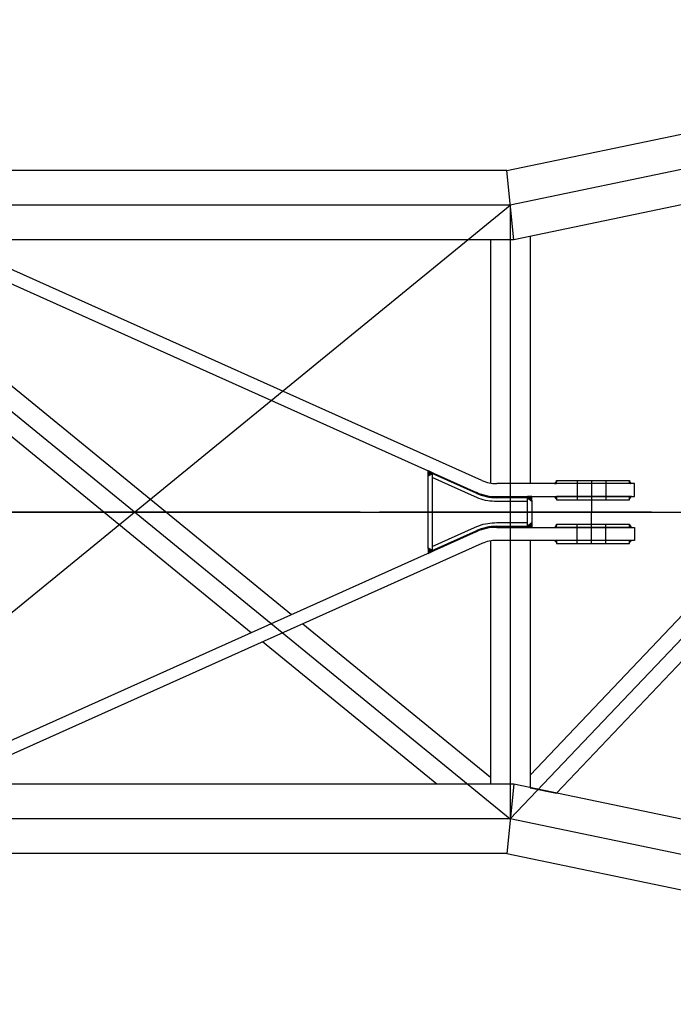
# Model space of a CAD drawing. Extents: x 2355 to 145802, y 9919 to 95870.
# Tile 12 of 60: x 42848 to 44104, y 20764 to 22657. Entities that reach past the tile are written whole.
import ezdxf

# ---------------------------------------------------------------- set-up
doc = ezdxf.new("R2010")
doc.units = 0
doc.header["$LTSCALE"] = 87.5
doc.linetypes.add('CENTER', pattern=[50.5, 30, -9, 2.5, -9])
doc.linetypes.add('HIDDEN', pattern=[12.6, 8.4, -4.2])
doc.layers.add('11', color=7, linetype='CONTINUOUS')

# ---------------------------------------------------------------- blocks, each defined once
blk = doc.blocks.new('*G134')
at = {"layer": '11', "color": 7, "linetype": 'CONTINUOUS'}
for p, q in [((43784.2, 22367.1), (45180.4, 22657.1)), ((45194, 22524.1), (43797.9, 22234.1)), ((43879.7, 21170.1), (45158.6, 22516.7)), ((45055, 22495.2), (43829.1, 21204.4)), ((43784.3, 22367.1), (42456.7, 22367.1)), ((43797.9, 22234.1), (43784.2, 22367.1)), ((43797.8, 22234.1), (42456.7, 22234.1)), ((43753, 22234.1), (43753, 21766.2)), ((43829.1, 22240.5), (43829.1, 21765.1)), ((43736.4, 21771.2), (42769.2, 22204.8)), ((42758.9, 22182), (43726.2, 21748.4)), ((42798.8, 21980.7), (43370.6, 21513.4)), ((43292.9, 21478.6), (42798.8, 21882.4)), ((43633, 21790.2), (43641, 21786.6)), ((43633, 21780.3), (43633, 21790.2)), ((43633, 21788.9), (43633, 21789.8)), ((43634.4, 21789.6), (43633, 21788.2)), ((43633, 21787.5), (43634.9, 21789.4)), ((43635.4, 21789.1), (43633, 21786.8)), ((43633, 21786.1), (43635.9, 21788.9)), ((43636.4, 21788.7), (43633, 21785.4)), ((43633, 21784.7), (43636.8, 21788.5)), ((43633.4, 21790), (43633.4, 21789.6)), ((43637.3, 21788.3), (43633, 21784)), ((43633, 21783.3), (43637.8, 21788)), ((43638.3, 21787.8), (43633, 21782.6)), ((43633, 21781.9), (43638.8, 21787.6)), ((43639.3, 21787.4), (43633, 21781.1)), ((43633, 21780.4), (43639.8, 21787.2)), ((43641, 21784.4), (43633, 21780.3)), ((43633, 21780.3), (43641, 21784.4)), ((43633, 21640.9), (43633, 21780.3)), ((43640.3, 21786.9), (43634.1, 21780.8)), ((43635.6, 21781.6), (43640.7, 21786.7)), ((43641, 21786.3), (43637.1, 21782.3)), ((43638.5, 21783.1), (43641, 21785.6)), ((43641, 21784.9), (43640, 21783.8)), ((43641, 21786.6), (43641, 21784.4)), ((43725.4, 21746.6), (43641, 21784.4)), ((43641, 21784.4), (43641, 21636.8)), ((43641, 21784.4), (43641, 21636.8)), ((43722.5, 21740.2), (43641, 21776.7)), ((43641, 21776.7), (43641, 21644.5)), ((43879.9, 21765.1), (43879.9, 21771.1)), ((43879.9, 21771.1), (44019.9, 21771.1)), ((44019.9, 21771.1), (44019.9, 21765.1)), ((43947.4, 21765.1), (43765.1, 21765.1)), ((43879.9, 21769.3), (43875.7, 21765.1)), ((43875.7, 21765.1), (43879.9, 21765.1)), ((43875.9, 21765.3), (43875.9, 21765.1)), ((43876.4, 21765.8), (43876.4, 21765.1)), ((43876.6, 21765.1), (43876.6, 21765.6)), ((43877.7, 21765.1), (43876.7, 21766.1)), ((43877, 21766.4), (43878.2, 21765.1)), ((43878.7, 21765.1), (43877.2, 21766.6)), ((43877.5, 21766.9), (43879.3, 21765.1)), ((43879.8, 21765.1), (43877.7, 21767.2)), ((43878, 21767.4), (43879.9, 21765.5)), ((43879.9, 21766), (43878.3, 21767.7)), ((43878.5, 21768), (43879.9, 21766.6)), ((43879.9, 21767.1), (43878.8, 21768.2)), ((43879.1, 21768.5), (43879.1, 21767.6)), ((43879.6, 21769), (43879.6, 21768.7)), ((43879.9, 21769.2), (43879.9, 21769.3)), ((43879.9, 21765.1), (43879.9, 21769.3)), ((43879.9, 21768.2), (43879.9, 21768.8)), ((44019.9, 21765.1), (43879.9, 21765.1)), ((44029.5, 21765.1), (43947.4, 21765.1)), ((44019.9, 21769.2), (44019.9, 21769.3)), ((44019.9, 21765.1), (44019.9, 21769.3)), ((44019.9, 21769.3), (44024.2, 21765.1)), ((44019.9, 21768.2), (44019.9, 21768.8)), ((44019.9, 21767.1), (44021.1, 21768.2)), ((44021.3, 21768), (44019.9, 21766.6)), ((44019.9, 21766), (44021.6, 21767.7)), ((44021.9, 21767.4), (44019.9, 21765.5)), ((44024.2, 21765.1), (44019.9, 21765.1)), ((44020.1, 21765.1), (44022.1, 21767.2)), ((44020.3, 21769), (44020.3, 21768.7)), ((44022.4, 21766.9), (44020.6, 21765.1)), ((44020.8, 21768.5), (44020.8, 21767.6)), ((44021.1, 21765.1), (44022.6, 21766.6)), ((44022.9, 21766.4), (44021.6, 21765.1)), ((44022.2, 21765.1), (44023.2, 21766.1)), ((44023.2, 21765.1), (44023.2, 21765.6)), ((44023.4, 21765.8), (44023.4, 21765.1)), ((44024, 21765.3), (44024, 21765.1)), ((44029.9, 21740.1), (44029.9, 21765.1)), ((43765.1, 21740.1), (44029.9, 21740.1)), ((43824.3, 21738.1), (43765.1, 21738.1)), ((43832.3, 21740.1), (43824.3, 21740.1)), ((43824.3, 21740.1), (43824.3, 21738.1)), ((43824.3, 21738.3), (43826.1, 21740.1)), ((43825.3, 21740.1), (43824.3, 21739)), ((43824.3, 21739.7), (43824.3, 21740.1)), ((43824.3, 21683.1), (43824.3, 21738.1)), ((43824.3, 21738.1), (43832.3, 21731.4)), ((43824.3, 21738.1), (43832.3, 21731.4)), ((43824.3, 21683.1), (43824.3, 21738.1)), ((43826.8, 21740.1), (43824.5, 21737.9)), ((43824.9, 21737.5), (43827.5, 21740.1)), ((43828.2, 21740.1), (43825.3, 21737.2)), ((43825.7, 21736.9), (43828.9, 21740.1)), ((43829.6, 21740.1), (43826.1, 21736.6)), ((43826.5, 21736.3), (43830.3, 21740.1)), ((43831, 21740.1), (43826.8, 21735.9)), ((43827.2, 21735.6), (43831.7, 21740.1)), ((43832.3, 21739.9), (43827.6, 21735.3)), ((43828, 21735), (43832.3, 21739.2)), ((43832.3, 21738.5), (43828.4, 21734.6)), ((43828.8, 21734.3), (43832.3, 21737.8)), ((43832.3, 21737.1), (43829.1, 21734)), ((43829.5, 21733.7), (43832.3, 21736.4)), ((43832.3, 21735.7), (43829.9, 21733.4)), ((43830.3, 21733), (43832.3, 21735)), ((43832.3, 21734.3), (43830.7, 21732.7)), ((43831.1, 21732.4), (43832.3, 21733.6)), ((43831.8, 21731.7), (43831.8, 21732.2)), ((43832.3, 21731.4), (43832.3, 21740.1)), ((43832.3, 21732.9), (43832.3, 21732.1)), ((43875.7, 21740.1), (43879.9, 21740.1)), ((43879.9, 21735.9), (43875.7, 21740.1)), ((43875.9, 21739.9), (43875.9, 21740.1)), ((43876.4, 21739.4), (43876.4, 21740.1)), ((43876.6, 21740.1), (43876.6, 21739.6)), ((43877.7, 21740.1), (43876.7, 21739.1)), ((43877, 21738.8), (43878.2, 21740.1)), ((43878.7, 21740.1), (43877.2, 21738.6)), ((43877.5, 21738.3), (43879.3, 21740.1)), ((43879.8, 21740.1), (43877.7, 21738)), ((43878, 21737.8), (43879.9, 21739.7)), ((43879.9, 21739.2), (43878.3, 21737.5)), ((43878.5, 21737.2), (43879.9, 21738.6)), ((43879.9, 21738.1), (43878.8, 21737)), ((43879.1, 21736.7), (43879.1, 21737.6)), ((43879.6, 21736.2), (43879.6, 21736.5)), ((44019.9, 21740.1), (43879.9, 21740.1)), ((43879.9, 21740.1), (43879.9, 21734.1)), ((43879.9, 21740.1), (43879.9, 21735.9)), ((43879.9, 21737), (43879.9, 21736.5)), ((43879.9, 21736), (43879.9, 21735.9)), ((43879.9, 21734.1), (44019.9, 21734.1)), ((44019.9, 21734.1), (44019.9, 21740.1)), ((44024.2, 21740.1), (44019.9, 21740.1)), ((44019.9, 21740.1), (44019.9, 21735.9)), ((44019.9, 21735.9), (44024.2, 21740.1)), ((44021.9, 21737.8), (44019.9, 21739.7)), ((44019.9, 21739.2), (44021.6, 21737.5)), ((44021.3, 21737.2), (44019.9, 21738.6)), ((44019.9, 21738.1), (44021.1, 21737)), ((44019.9, 21737), (44019.9, 21736.5)), ((44019.9, 21736), (44019.9, 21735.9)), ((44020.1, 21740.1), (44022.1, 21738)), ((44020.3, 21736.2), (44020.3, 21736.5)), ((44022.4, 21738.3), (44020.6, 21740.1)), ((44020.8, 21736.7), (44020.8, 21737.6)), ((44021.1, 21740.1), (44022.6, 21738.6)), ((44022.9, 21738.8), (44021.6, 21740.1)), ((44022.2, 21740.1), (44023.2, 21739.1)), ((44023.2, 21740.1), (44023.2, 21739.6)), ((44023.4, 21739.4), (44023.4, 21740.1)), ((44024, 21739.9), (44024, 21740.1)), ((43824.3, 21731.1), (43765.1, 21731.1)), ((43824.3, 21690.1), (43824.3, 21731.1)), ((43832.3, 21731.5), (43832.3, 21731.4)), ((43832.3, 21731.4), (43832.3, 21689.8)), ((43641, 21644.5), (43722.5, 21681)), ((43765.1, 21690.1), (43824.3, 21690.1)), ((43765.1, 21683.1), (43824.3, 21683.1)), ((43765.1, 21681.1), (44029.9, 21681.1)), ((43832.3, 21689.8), (43824.3, 21683.1)), ((43824.3, 21683.1), (43832.3, 21689.8)), ((43824.3, 21681.1), (43824.3, 21683.1)), ((43824.3, 21683.1), (43826.2, 21681.1)), ((43825.5, 21681.1), (43824.3, 21682.4)), ((43824.3, 21681.6), (43824.3, 21681.1)), ((43832.3, 21681.1), (43824.3, 21681.1)), ((43826.9, 21681.1), (43824.6, 21683.4)), ((43825, 21683.7), (43827.6, 21681.1)), ((43828.3, 21681.1), (43825.4, 21684)), ((43825.8, 21684.4), (43829, 21681.1)), ((43829.8, 21681.1), (43826.2, 21684.7)), ((43826.5, 21685), (43830.5, 21681.1)), ((43831.2, 21681.1), (43826.9, 21685.3)), ((43827.3, 21685.7), (43831.9, 21681.1)), ((43832.3, 21681.4), (43827.7, 21686)), ((43828.1, 21686.3), (43832.3, 21682.1)), ((43832.3, 21682.8), (43828.5, 21686.6)), ((43828.9, 21687), (43832.3, 21683.5)), ((43832.3, 21684.3), (43829.2, 21687.3)), ((43829.6, 21687.6), (43832.3, 21685)), ((43832.3, 21685.7), (43830, 21687.9)), ((43830.4, 21688.2), (43832.3, 21686.4)), ((43832.3, 21687.1), (43830.8, 21688.6)), ((43831.2, 21688.9), (43832.3, 21687.8)), ((43831.9, 21689.5), (43831.9, 21689.2)), ((43832.3, 21689.8), (43832.3, 21681.1)), ((43832.3, 21688.5), (43832.3, 21689.2)), ((43879.9, 21685.3), (43875.7, 21681.1)), ((43875.7, 21681.1), (43879.9, 21681.1)), ((43875.9, 21681.3), (43875.9, 21681.1)), ((43876.4, 21681.8), (43876.4, 21681.1)), ((43876.6, 21681.1), (43876.6, 21681.6)), ((43877.7, 21681.1), (43876.7, 21682.1)), ((43877, 21682.4), (43878.2, 21681.1)), ((43878.7, 21681.1), (43877.2, 21682.6)), ((43877.5, 21682.9), (43879.3, 21681.1)), ((43879.8, 21681.1), (43877.7, 21683.2)), ((43878, 21683.4), (43879.9, 21681.5)), ((43879.9, 21682), (43878.3, 21683.7)), ((43878.5, 21684), (43879.9, 21682.6)), ((43879.9, 21683.1), (43878.8, 21684.2)), ((43879.1, 21684.5), (43879.1, 21683.6)), ((43879.6, 21685), (43879.6, 21684.7)), ((43879.9, 21681.1), (43879.9, 21687.1)), ((43879.9, 21687.1), (44019.9, 21687.1)), ((43879.9, 21685.2), (43879.9, 21685.3)), ((43879.9, 21681.1), (43879.9, 21685.3)), ((43879.9, 21684.2), (43879.9, 21684.8)), ((44019.9, 21681.1), (43879.9, 21681.1)), ((44019.9, 21687.1), (44019.9, 21681.1)), ((44019.9, 21685.2), (44019.9, 21685.3)), ((44019.9, 21681.1), (44019.9, 21685.3)), ((44019.9, 21685.3), (44024.2, 21681.1)), ((44019.9, 21684.2), (44019.9, 21684.8)), ((44019.9, 21683.1), (44021.1, 21684.2)), ((44021.3, 21684), (44019.9, 21682.6)), ((44019.9, 21682), (44021.6, 21683.7)), ((44021.9, 21683.4), (44019.9, 21681.5)), ((44024.2, 21681.1), (44019.9, 21681.1)), ((44020.1, 21681.1), (44022.1, 21683.2)), ((44020.3, 21685), (44020.3, 21684.7)), ((44022.4, 21682.9), (44020.6, 21681.1)), ((44020.8, 21684.5), (44020.8, 21683.6)), ((44021.1, 21681.1), (44022.6, 21682.6)), ((44022.9, 21682.4), (44021.6, 21681.1)), ((44022.2, 21681.1), (44023.2, 21682.1)), ((44023.2, 21681.1), (44023.2, 21681.6)), ((44023.4, 21681.8), (44023.4, 21681.1)), ((44024, 21681.3), (44024, 21681.1)), ((44029.9, 21681.1), (44029.9, 21656.1)), ((42758.9, 21239.2), (43726.2, 21672.8)), ((43641, 21636.8), (43725.4, 21674.6)), ((43947.4, 21656.1), (43765.1, 21656.1)), ((43829.1, 21656.1), (43829.1, 21180.7)), ((43875.7, 21656.1), (43879.9, 21656.1)), ((43879.9, 21651.9), (43875.7, 21656.1)), ((43875.9, 21655.9), (43875.9, 21656.1)), ((43876.4, 21655.4), (43876.4, 21656.1)), ((43876.6, 21656.1), (43876.6, 21655.6)), ((43877.7, 21656.1), (43876.7, 21655.1)), ((43877, 21654.8), (43878.2, 21656.1)), ((43878.7, 21656.1), (43877.2, 21654.6)), ((43877.5, 21654.3), (43879.3, 21656.1)), ((43879.8, 21656.1), (43877.7, 21654)), ((44019.9, 21656.1), (43879.9, 21656.1)), ((43879.9, 21656.1), (43879.9, 21650.1)), ((43879.9, 21656.1), (43879.9, 21651.9)), ((44029.5, 21656.1), (43947.4, 21656.1)), ((44019.9, 21650.1), (44019.9, 21656.1)), ((44024.2, 21656.1), (44019.9, 21656.1)), ((44019.9, 21656.1), (44019.9, 21651.9)), ((44019.9, 21651.9), (44024.2, 21656.1)), ((44020.1, 21656.1), (44022.1, 21654)), ((44022.4, 21654.3), (44020.6, 21656.1)), ((44021.1, 21656.1), (44022.6, 21654.6)), ((44022.9, 21654.8), (44021.6, 21656.1)), ((44022.2, 21656.1), (44023.2, 21655.1)), ((44023.2, 21656.1), (44023.2, 21655.6)), ((44023.4, 21655.4), (44023.4, 21656.1)), ((44024, 21655.9), (44024, 21656.1)), ((43736.4, 21650), (42769.2, 21216.4)), ((43641, 21636.8), (43633, 21640.9)), ((43633, 21640.9), (43633, 21631)), ((43641, 21636.8), (43633, 21640.9)), ((43633, 21640.4), (43633, 21640.8)), ((43633, 21639), (43634.3, 21640.3)), ((43634.8, 21640), (43633, 21638.3)), ((43633, 21637.6), (43635.2, 21639.8)), ((43635.7, 21639.6), (43633, 21636.9)), ((43633, 21636.2), (43636.2, 21639.3)), ((43636.7, 21639.1), (43633, 21635.5)), ((43633, 21634.8), (43637.1, 21638.8)), ((43637.6, 21638.6), (43633, 21634.1)), ((43633, 21633.4), (43638, 21638.4)), ((43638.5, 21638.1), (43633, 21632.7)), ((43633, 21631.9), (43639, 21637.9)), ((43639.4, 21637.6), (43633, 21631.2)), ((43633.8, 21640.5), (43633.8, 21639.7)), ((43633.9, 21631.4), (43639.9, 21637.4)), ((43640.4, 21637.2), (43635.2, 21632)), ((43753, 21655.1), (43753, 21187.1)), ((43878, 21653.8), (43879.9, 21655.7)), ((43879.9, 21655.2), (43878.3, 21653.5)), ((43878.5, 21653.2), (43879.9, 21654.6)), ((43879.9, 21654.1), (43878.8, 21653)), ((43879.1, 21652.7), (43879.1, 21653.6)), ((43879.6, 21652.2), (43879.6, 21652.5)), ((43879.9, 21653), (43879.9, 21652.4)), ((43879.9, 21652), (43879.9, 21651.9)), ((43879.9, 21650.1), (44019.9, 21650.1)), ((44021.9, 21653.8), (44019.9, 21655.7)), ((44019.9, 21655.2), (44021.6, 21653.5)), ((44021.3, 21653.2), (44019.9, 21654.6)), ((44019.9, 21654.1), (44021.1, 21653)), ((44019.9, 21653), (44019.9, 21652.4)), ((44019.9, 21652), (44019.9, 21651.9)), ((44020.3, 21652.2), (44020.3, 21652.5)), ((44020.8, 21652.7), (44020.8, 21653.6)), ((43633, 21631), (43641, 21634.6)), ((43636.5, 21632.6), (43640.8, 21636.9)), ((43641, 21636.4), (43637.8, 21633.2)), ((43639.1, 21633.7), (43641, 21635.7)), ((43641, 21634.6), (43641, 21636.8)), ((43641, 21635), (43641, 21634.3)), ((43392.2, 21495.7), (43753, 21200.8)), ((43649.6, 21187.1), (43314.6, 21460.9)), ((43829.1, 21204.4), (43829.1, 21180.6)), ((43797.8, 21187.1), (42456.7, 21187.1)), ((43797.9, 21187.1), (43784.2, 21054.1)), ((45194, 20897.1), (43797.9, 21187.1)), ((43829.1, 21180.6), (43879.7, 21170.1)), ((43784.3, 21054.1), (42456.7, 21054.1)), ((43784.2, 21054.1), (45180.4, 20764.1))]:
    blk.add_line(p, q, dxfattribs=at)
at = {"layer": '11', "color": 7, "linetype": 'CENTER'}
for p, q in [((45187.2, 22590.6), (43791, 22300.6)), ((43791.1, 21120.6), (45187.2, 22590.6)), ((43791, 22300.6), (41721.9, 22300.6)), ((42347.2, 22300.6), (43791, 21120.6)), ((42638.9, 21359), (43791, 22300.6)), ((43791, 22300.6), (43791, 21120.6)), ((43947.4, 21771.1), (43947.4, 21710.6)), ((41990.3, 21710.6), (45602.1, 21710.6)), ((43502.6, 21710.6), (42257.2, 21710.6)), ((44062.2, 21710.6), (43539.8, 21710.6)), ((43843.9, 21710.6), (43631, 21710.6)), ((43947.4, 21650.1), (43947.4, 21710.6)), ((43791, 21120.6), (41721.9, 21120.6)), ((45187.2, 20830.6), (43791, 21120.6))]:
    blk.add_line(p, q, dxfattribs=at)
at = {"layer": '11', "color": 7, "linetype": 'HIDDEN'}
for p, q in [((43919.9, 21771.1), (43919.9, 21734.1)), ((43974.9, 21771.1), (43974.9, 21734.1)), ((43919.9, 21650.1), (43919.9, 21687.1)), ((43974.9, 21650.1), (43974.9, 21687.1))]:
    blk.add_line(p, q, dxfattribs=at)
at = {"layer": '11', "color": 7, "linetype": 'CONTINUOUS'}
for points in [[(43765.1, 21731.1), (43760.7, 21731), (43756.4, 21731.2), (43752, 21731.5), (43747.7, 21732.1), (43743.4, 21732.9), (43739.1, 21733.9), (43734.9, 21735.2), (43730.7, 21736.6), (43726.6, 21738.3), (43722.5, 21740.2)], [(43722.5, 21681), (43726.6, 21682.7), (43730.7, 21684.3), (43734.9, 21685.7), (43739.2, 21686.9), (43743.4, 21687.9), (43747.7, 21688.7), (43752, 21689.3), (43756.4, 21689.8), (43760.7, 21690), (43765.1, 21690.1)]]:
    blk.add_lwpolyline(points, dxfattribs=at)
for centre, radius, start, end in [((43765.1, 21835), 69.9, -114.1522, -89.9933), ((43765.1, 21835.1), 97, -114.145, -89.9948), ((43765.1, 21835.1), 95, -114.1483, -89.9965), ((43765.1, 21586.1), 97, 90, 114.139), ((43765.1, 21586.1), 95, 90, 114.1469), ((43765.1, 21586.1), 70, 90, 114.138)]:
    blk.add_arc(centre, radius, start, end, dxfattribs=at)

msp = doc.modelspace()

# ---------------------------------------------------------------- block references
at = {"layer": '11', "color": 7, "linetype": 'CONTINUOUS'}
msp.add_blockref('*G134', (0, 0), dxfattribs=at)

doc.saveas('drawing.dxf')
